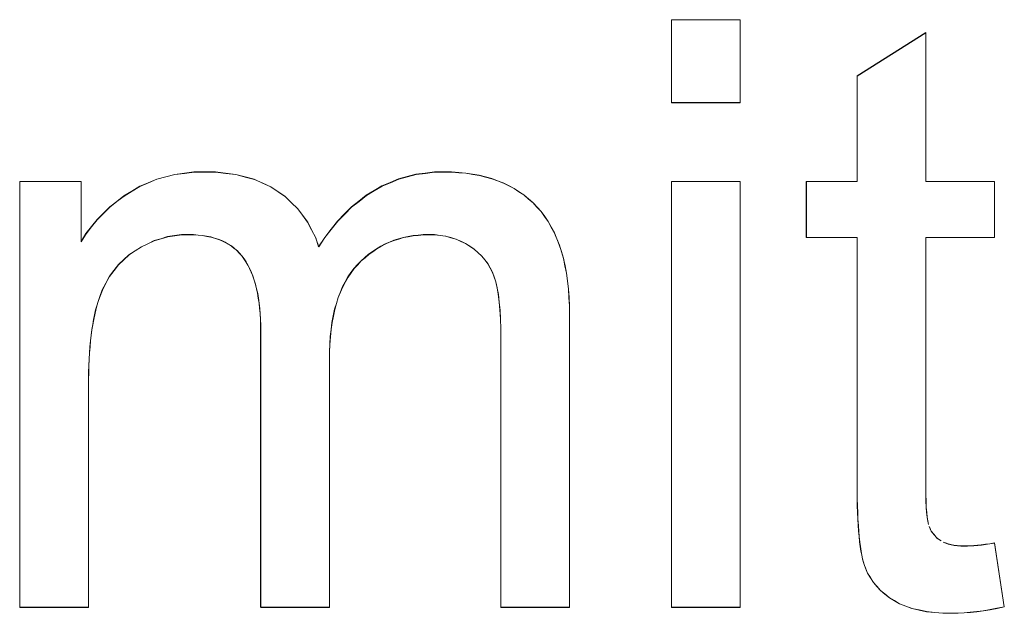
# Model space of a CAD drawing. Extents: x 229 to 926, y 37 to 878.
# Tile 58 of 163: x 327.74 to 331.93, y 804.5 to 807.03. Entities that reach past the tile are written whole.
import ezdxf
from ezdxf.lldxf.tags import DXFTag

# ---------------------------------------------------------------- set-up
doc = ezdxf.new("R2010")
doc.units = 0
doc.layers.get('0').update_dxf_attribs({"linetype": 'fein_strichliert', "lineweight": 13})
doc.layers.add('Beschriftung', color=7, linetype='Continuous', lineweight=25)
doc.layers.add('Beschriftung-A03CPAFWA9', color=7, linetype='Continuous', lineweight=25)
tags = doc.linetypes.add('fein_strichliert', pattern=[4, 1, -2, 1]).pattern_tags.tags
tags[8:9] = [DXFTag(74, 4), DXFTag(75, 0), DXFTag(340, '0'), DXFTag(46, 0.0), DXFTag(50, 0.0), DXFTag(44, 0.0), DXFTag(45, 0.0)]
tags[6:7] = [DXFTag(74, 4), DXFTag(75, 0), DXFTag(340, '0'), DXFTag(46, 0.0), DXFTag(50, 0.0), DXFTag(44, 0.0), DXFTag(45, 0.0)]
tags[4:5] = [DXFTag(74, 4), DXFTag(75, 0), DXFTag(340, '0'), DXFTag(46, 0.0), DXFTag(50, 0.0), DXFTag(44, 0.0), DXFTag(45, 0.0)]

# ---------------------------------------------------------------- blocks, each defined once
blk = doc.blocks.new('Referenz-A03CPAFUA9', base_point=(255.7277, 66.0323))
at = {"layer": 'Beschriftung', "color": 0, "lineweight": -2}
for p, q in [((330.5143, 806.6746), (330.5143, 807.0271)), ((330.5143, 807.0271), (330.8064, 807.0271)), ((330.8064, 807.0271), (330.8064, 806.6746)), ((331.3037, 806.7878), (331.5958, 806.9719)), ((331.5958, 806.9719), (331.5958, 806.3393)), ((331.3037, 806.3393), (331.3037, 806.7878)), ((330.8064, 806.6746), (330.5143, 806.6746)), ((328.3627, 806.359), (328.401, 806.3691)), ((328.401, 806.3691), (328.4418, 806.3742)), ((328.4418, 806.3742), (328.4825, 806.3793)), ((328.4825, 806.3793), (328.5255, 806.3793)), ((328.5255, 806.3793), (328.5735, 806.3793)), ((328.5735, 806.3793), (328.6171, 806.374)), ((328.6171, 806.374), (328.6607, 806.3688)), ((328.6607, 806.3688), (328.7001, 806.3583)), ((329.39, 806.3594), (329.4272, 806.3693)), ((329.4272, 806.3693), (329.4664, 806.3743)), ((329.4664, 806.3743), (329.5056, 806.3793)), ((329.5056, 806.3793), (329.5466, 806.3793)), ((329.5466, 806.3793), (329.5788, 806.3793)), ((329.5788, 806.3793), (329.609, 806.3769)), ((329.609, 806.3769), (329.6393, 806.3746)), ((329.6393, 806.3746), (329.6678, 806.3699)), ((329.6678, 806.3699), (329.6962, 806.3653)), ((329.6962, 806.3653), (329.7227, 806.3583)), ((327.741, 804.5271), (327.741, 806.3393)), ((327.741, 806.3393), (328.0023, 806.3393)), ((328.0023, 806.3393), (328.0023, 806.0835)), ((328.2522, 806.3183), (328.2882, 806.3336)), ((328.2882, 806.3336), (328.3243, 806.3488)), ((328.3243, 806.3488), (328.3627, 806.359)), ((328.7001, 806.3583), (328.7393, 806.3479)), ((328.7393, 806.3479), (328.7743, 806.3322)), ((328.7743, 806.3322), (328.8093, 806.3165)), ((329.2823, 806.3196), (329.3175, 806.3346)), ((329.3175, 806.3346), (329.3529, 806.3495)), ((329.3529, 806.3495), (329.39, 806.3594)), ((329.7227, 806.3583), (329.7493, 806.3512)), ((329.7493, 806.3512), (329.774, 806.342)), ((329.774, 806.342), (329.7987, 806.3326)), ((329.7987, 806.3326), (329.8215, 806.321)), ((330.5143, 804.5271), (330.5143, 806.3393)), ((330.5143, 806.3393), (330.8064, 806.3393)), ((330.8064, 806.3393), (330.8064, 804.5271)), ((331.0877, 806.1011), (331.0877, 806.3393)), ((331.0877, 806.3393), (331.3037, 806.3393)), ((331.5958, 806.3393), (331.888, 806.3393)), ((331.888, 806.3393), (331.888, 806.1011)), ((328.1848, 806.2778), (328.2184, 806.2981)), ((328.2184, 806.2981), (328.2522, 806.3183)), ((328.8093, 806.3165), (328.84, 806.2955)), ((328.84, 806.2955), (328.8707, 806.2745)), ((329.2156, 806.28), (329.249, 806.2997)), ((329.249, 806.2997), (329.2823, 806.3196)), ((329.8215, 806.321), (329.8444, 806.3094)), ((329.8444, 806.3094), (329.8654, 806.2953)), ((329.8654, 806.2953), (329.8864, 806.2814)), ((329.8864, 806.2814), (329.9055, 806.265)), ((328.124, 806.2306), (328.1544, 806.2542)), ((328.1544, 806.2542), (328.1848, 806.2778)), ((328.8707, 806.2745), (328.8968, 806.2495)), ((328.8968, 806.2495), (328.9229, 806.2244)), ((329.1528, 806.2302), (329.1842, 806.2551)), ((329.1842, 806.2551), (329.2156, 806.28)), ((329.9055, 806.265), (329.9247, 806.2487)), ((329.9247, 806.2487), (329.9419, 806.23)), ((328.07, 806.177), (328.097, 806.2038)), ((328.097, 806.2038), (328.124, 806.2306)), ((328.9229, 806.2244), (328.9446, 806.1951)), ((329.0938, 806.1706), (329.1233, 806.2005)), ((329.1233, 806.2005), (329.1528, 806.2302)), ((329.9419, 806.23), (329.9593, 806.2114)), ((329.9593, 806.2114), (329.9743, 806.1902)), ((328.0463, 806.1469), (328.07, 806.177)), ((328.9446, 806.1951), (328.9663, 806.1658)), ((328.9663, 806.1658), (328.9833, 806.1324)), ((329.0663, 806.1359), (329.0938, 806.1706)), ((329.9743, 806.1902), (329.9895, 806.169)), ((329.9895, 806.169), (330.0024, 806.1454)), ((328.0023, 806.0835), (328.0227, 806.1169)), ((328.0227, 806.1169), (328.0463, 806.1469)), ((328.9833, 806.1324), (329.0004, 806.0989)), ((329.0387, 806.1011), (329.0663, 806.1359)), ((330.0024, 806.1454), (330.0154, 806.1217)), ((330.0154, 806.1217), (330.0262, 806.0954)), ((328.2859, 806.0741), (328.2586, 806.0614)), ((328.3132, 806.087), (328.2859, 806.0741)), ((328.3419, 806.0954), (328.3132, 806.087)), ((328.3704, 806.104), (328.3419, 806.0954)), ((328.4002, 806.1083), (328.3704, 806.104)), ((328.4298, 806.1125), (328.4002, 806.1083)), ((328.4607, 806.1125), (328.4298, 806.1125)), ((328.481, 806.1125), (328.4607, 806.1125)), ((328.5, 806.1109), (328.481, 806.1125)), ((328.5188, 806.1093), (328.5, 806.1109)), ((328.5363, 806.1061), (328.5188, 806.1093)), ((328.5538, 806.103), (328.5363, 806.1061)), ((328.5698, 806.0981), (328.5538, 806.103)), ((328.5858, 806.0934), (328.5698, 806.0981)), ((328.6005, 806.087), (328.5858, 806.0934)), ((328.6152, 806.0806), (328.6005, 806.087)), ((328.6284, 806.0726), (328.6152, 806.0806)), ((328.6416, 806.0646), (328.6284, 806.0726)), ((329.0004, 806.0989), (329.0131, 806.0614)), ((329.0131, 806.0614), (329.0387, 806.1011)), ((329.2955, 806.0728), (329.2776, 806.0629)), ((329.3144, 806.0807), (329.2955, 806.0728)), ((329.3333, 806.0886), (329.3144, 806.0807)), ((329.3532, 806.0947), (329.3333, 806.0886)), ((329.3729, 806.1006), (329.3532, 806.0947)), ((329.3938, 806.1045), (329.3729, 806.1006)), ((329.4146, 806.1085), (329.3938, 806.1045)), ((329.4364, 806.1105), (329.4146, 806.1085)), ((329.4582, 806.1125), (329.4364, 806.1105)), ((329.481, 806.1125), (329.4582, 806.1125)), ((329.5061, 806.1125), (329.481, 806.1125)), ((329.5298, 806.1094), (329.5061, 806.1125)), ((329.5532, 806.1063), (329.5298, 806.1094)), ((329.5752, 806.1001), (329.5532, 806.1063)), ((329.5971, 806.094), (329.5752, 806.1001)), ((329.6175, 806.0846), (329.5971, 806.094)), ((329.6377, 806.0754), (329.6175, 806.0846)), ((329.6565, 806.063), (329.6377, 806.0754)), ((330.0262, 806.0954), (330.037, 806.0693)), ((331.3037, 806.1011), (331.0877, 806.1011)), ((331.3037, 805.0575), (331.3037, 806.1011)), ((331.888, 806.1011), (331.5958, 806.1011)), ((331.5958, 806.1011), (331.5958, 805.0394)), ((328.2323, 806.0443), (328.2061, 806.0273)), ((328.2586, 806.0614), (328.2323, 806.0443)), ((328.6533, 806.055), (328.6416, 806.0646)), ((328.6652, 806.0454), (328.6533, 806.055)), ((328.6755, 806.0342), (328.6652, 806.0454)), ((328.6859, 806.023), (328.6755, 806.0342)), ((329.2428, 806.041), (329.2258, 806.0291)), ((329.2596, 806.0529), (329.2428, 806.041)), ((329.2776, 806.0629), (329.2596, 806.0529)), ((329.6751, 806.0507), (329.6565, 806.063)), ((329.6909, 806.0363), (329.6751, 806.0507)), ((329.7066, 806.022), (329.6909, 806.0363)), ((330.037, 806.0693), (330.0457, 806.0405)), ((330.0457, 806.0405), (330.0543, 806.0118)), ((328.1835, 806.0063), (328.1608, 805.9853)), ((328.2061, 806.0273), (328.1835, 806.0063)), ((328.6948, 806.0102), (328.6859, 806.023)), ((328.7037, 805.9974), (328.6948, 806.0102)), ((328.7116, 805.983), (328.7037, 805.9974)), ((329.1937, 806.0013), (329.1787, 805.9855)), ((329.2098, 806.0152), (329.1937, 806.0013)), ((329.2258, 806.0291), (329.2098, 806.0152)), ((329.7196, 806.0058), (329.7066, 806.022)), ((329.7325, 805.9894), (329.7196, 806.0058)), ((329.7425, 805.9711), (329.7325, 805.9894)), ((330.0543, 806.0118), (330.0608, 805.9805)), ((328.1419, 805.9604), (328.1228, 805.9354)), ((328.1608, 805.9853), (328.1419, 805.9604)), ((328.7194, 805.9686), (328.7116, 805.983)), ((328.7261, 805.9527), (328.7194, 805.9686)), ((328.7329, 805.9367), (328.7261, 805.9527)), ((329.1506, 805.9513), (329.1374, 805.9331)), ((329.1637, 805.9696), (329.1506, 805.9513)), ((329.1787, 805.9855), (329.1637, 805.9696)), ((329.7525, 805.9529), (329.7425, 805.9711)), ((329.7596, 805.9327), (329.7525, 805.9529)), ((330.0608, 805.9805), (330.0673, 805.9493)), ((330.0673, 805.9493), (330.0716, 805.9155)), ((328.1075, 805.9065), (328.0921, 805.8777)), ((328.1228, 805.9354), (328.1075, 805.9065)), ((328.7384, 805.9191), (328.7329, 805.9367)), ((328.744, 805.9015), (328.7384, 805.9191)), ((329.1261, 805.9124), (329.1149, 805.8918)), ((329.1374, 805.9331), (329.1261, 805.9124)), ((329.7667, 805.9124), (329.7596, 805.9327)), ((329.772, 805.8857), (329.7667, 805.9124)), ((330.0716, 805.9155), (330.0759, 805.8818)), ((328.0921, 805.8777), (328.0803, 805.8448)), ((328.7485, 805.8823), (328.744, 805.9015)), ((328.7529, 805.8632), (328.7485, 805.8823)), ((328.7563, 805.8425), (328.7529, 805.8632)), ((329.1054, 805.8688), (329.0961, 805.8457)), ((329.1149, 805.8918), (329.1054, 805.8688)), ((329.7774, 805.8591), (329.772, 805.8857)), ((330.0759, 805.8818), (330.0781, 805.8454)), ((328.0744, 805.8285), (328.0693, 805.8103)), ((328.0803, 805.8448), (328.0744, 805.8285)), ((328.7597, 805.8216), (328.7563, 805.8425)), ((328.7619, 805.7992), (328.7597, 805.8216)), ((329.0886, 805.8203), (329.081, 805.7949)), ((329.0961, 805.8457), (329.0886, 805.8203)), ((329.7809, 805.8259), (329.7774, 805.8591)), ((329.7845, 805.7928), (329.7809, 805.8259)), ((330.0781, 805.8454), (330.0802, 805.8092)), ((328.0642, 805.7921), (328.0597, 805.772)), ((328.0693, 805.8103), (328.0642, 805.7921)), ((328.7641, 805.7769), (328.7619, 805.7992)), ((329.081, 805.7949), (329.0754, 805.7671)), ((329.7862, 805.7532), (329.7845, 805.7928)), ((330.0802, 805.8092), (330.0802, 805.7704)), ((328.0552, 805.7519), (328.0516, 805.7301)), ((328.0597, 805.772), (328.0552, 805.7519)), ((328.7652, 805.7529), (328.7641, 805.7769)), ((328.7663, 805.7289), (328.7652, 805.7529)), ((329.0698, 805.7393), (329.066, 805.7092)), ((329.0754, 805.7671), (329.0698, 805.7393)), ((329.788, 805.7135), (329.7862, 805.7532)), ((330.0802, 805.7704), (330.0802, 804.5271)), ((328.0479, 805.7083), (328.0449, 805.6846)), ((328.0516, 805.7301), (328.0479, 805.7083)), ((328.7663, 805.7034), (328.7663, 805.7289)), ((328.7663, 804.5271), (328.7663, 805.7034)), ((329.066, 805.7092), (329.0623, 805.679)), ((329.788, 805.6675), (329.788, 805.7135)), ((328.042, 805.661), (328.0398, 805.6355)), ((328.0449, 805.6846), (328.042, 805.661)), ((329.0623, 805.679), (329.0604, 805.6464)), ((329.788, 804.5271), (329.788, 805.6675)), ((328.0398, 805.6355), (328.0376, 805.6101)), ((329.0604, 805.6464), (329.0586, 805.6139)), ((329.0586, 805.6139), (329.0586, 805.5789)), ((328.0361, 805.5827), (328.0346, 805.5555)), ((328.0376, 805.6101), (328.0361, 805.5827)), ((329.0586, 805.5789), (329.0586, 804.5271)), ((328.0346, 805.5555), (328.0339, 805.5264)), ((328.0339, 805.5264), (328.0332, 805.4973)), ((328.0332, 805.4973), (328.0332, 805.4663)), ((328.0332, 805.4663), (328.0332, 804.5271)), ((331.3037, 805.0228), (331.3037, 805.0575)), ((331.5958, 805.0394), (331.5958, 805.0066)), ((331.3042, 804.9913), (331.3037, 805.0228)), ((331.3048, 804.9596), (331.3042, 804.9913)), ((331.5958, 805.0066), (331.5968, 804.9795)), ((331.306, 804.9309), (331.3048, 804.9596)), ((331.5968, 804.9795), (331.5978, 804.9525)), ((331.5978, 804.9525), (331.5997, 804.9313)), ((331.3071, 804.9024), (331.306, 804.9309)), ((331.3087, 804.8767), (331.3071, 804.9024)), ((331.5997, 804.9313), (331.6016, 804.9102)), ((331.6016, 804.9102), (331.6045, 804.8949)), ((331.3103, 804.851), (331.3087, 804.8767)), ((331.6045, 804.8949), (331.6074, 804.8796)), ((331.6112, 804.8702), (331.6189, 804.8514)), ((331.3126, 804.8284), (331.3103, 804.851)), ((331.3148, 804.8056), (331.3126, 804.8284)), ((331.6189, 804.8514), (331.6313, 804.8365)), ((331.6313, 804.8365), (331.6439, 804.8214)), ((331.6439, 804.8214), (331.6613, 804.8103)), ((331.3177, 804.7859), (331.3148, 804.8056)), ((331.3204, 804.7663), (331.3177, 804.7859)), ((331.6699, 804.8048), (331.6805, 804.8007)), ((331.6805, 804.8007), (331.691, 804.7965)), ((331.691, 804.7965), (331.7034, 804.7937)), ((331.7034, 804.7937), (331.7158, 804.7909)), ((331.7158, 804.7909), (331.7301, 804.7896)), ((331.7301, 804.7896), (331.7444, 804.7882)), ((331.7444, 804.7882), (331.7605, 804.7882)), ((331.7605, 804.7882), (331.7727, 804.7882)), ((331.7727, 804.7882), (331.7867, 804.789)), ((331.7867, 804.789), (331.8006, 804.7898)), ((331.8006, 804.7898), (331.8166, 804.7914)), ((331.8166, 804.7914), (331.8325, 804.7929)), ((331.8325, 804.7929), (331.8504, 804.7953)), ((331.8504, 804.7953), (331.8682, 804.7976)), ((331.8682, 804.7976), (331.888, 804.8008)), ((331.888, 804.8008), (331.9298, 804.5295)), ((331.3238, 804.7495), (331.3204, 804.7663)), ((331.3271, 804.7328), (331.3238, 804.7495)), ((331.331, 804.719), (331.3271, 804.7328)), ((331.3349, 804.7053), (331.331, 804.719)), ((331.3394, 804.6946), (331.3349, 804.7053)), ((331.3483, 804.6729), (331.3394, 804.6946)), ((331.3605, 804.6534), (331.3483, 804.6729)), ((331.3726, 804.6339), (331.3605, 804.6534)), ((331.388, 804.6165), (331.3726, 804.6339)), ((331.4034, 804.5992), (331.388, 804.6165)), ((331.4221, 804.5839), (331.4034, 804.5992)), ((331.4408, 804.5685), (331.4221, 804.5839)), ((331.4627, 804.5553), (331.4408, 804.5685)), ((328.0332, 804.5271), (327.741, 804.5271)), ((329.0586, 804.5271), (328.7663, 804.5271)), ((330.0802, 804.5271), (329.788, 804.5271)), ((330.8064, 804.5271), (330.5143, 804.5271)), ((331.4845, 804.542), (331.4627, 804.5553)), ((331.5109, 804.5321), (331.4845, 804.542)), ((331.5373, 804.5222), (331.5109, 804.5321)), ((331.5681, 804.5156), (331.5373, 804.5222)), ((331.899, 804.5227), (331.8697, 804.5176)), ((331.9298, 804.5295), (331.899, 804.5227)), ((331.5989, 804.509), (331.5681, 804.5156)), ((331.6342, 804.5056), (331.5989, 804.509)), ((331.6695, 804.5024), (331.6342, 804.5056)), ((331.7092, 804.5024), (331.6695, 804.5024)), ((331.7335, 804.5024), (331.7092, 804.5024)), ((331.7595, 804.504), (331.7335, 804.5024)), ((331.7854, 804.5057), (331.7595, 804.504)), ((331.813, 804.5092), (331.7854, 804.5057)), ((331.8406, 804.5125), (331.813, 804.5092)), ((331.8697, 804.5176), (331.8406, 804.5125))]:
    blk.add_line(p, q, dxfattribs=at)
blk = doc.blocks.new('Referenz-A03CPAG8A9', base_point=(281.5986, 66.0323))
at = {"layer": 'Beschriftung-A03CPAFWA9', "color": 0, "lineweight": -2}
for p, q in [((330.5149, 806.6737), (330.5149, 807.0262)), ((330.5149, 807.0262), (330.807, 807.0262)), ((330.807, 807.0262), (330.807, 806.6737)), ((331.3043, 806.787), (331.5964, 806.9711)), ((331.5964, 806.9711), (331.5964, 806.3384)), ((331.3043, 806.3384), (331.3043, 806.787)), ((330.807, 806.6737), (330.5149, 806.6737)), ((328.3633, 806.3581), (328.4016, 806.3683)), ((328.4016, 806.3683), (328.4424, 806.3733)), ((328.4424, 806.3733), (328.4831, 806.3784)), ((328.4831, 806.3784), (328.5262, 806.3784)), ((328.5262, 806.3784), (328.5741, 806.3784)), ((328.5741, 806.3784), (328.6178, 806.3732)), ((328.6178, 806.3732), (328.6613, 806.3679)), ((328.6613, 806.3679), (328.7007, 806.3574)), ((329.3907, 806.3585), (329.4278, 806.3685)), ((329.4278, 806.3685), (329.467, 806.3734)), ((329.467, 806.3734), (329.5062, 806.3784)), ((329.5062, 806.3784), (329.5472, 806.3784)), ((329.5472, 806.3784), (329.5794, 806.3784)), ((329.5794, 806.3784), (329.6096, 806.3761)), ((329.6096, 806.3761), (329.6399, 806.3738)), ((329.6399, 806.3738), (329.6684, 806.3691)), ((329.6684, 806.3691), (329.6968, 806.3644)), ((327.7417, 804.5263), (327.7417, 806.3384)), ((327.7417, 806.3384), (328.003, 806.3384)), ((328.003, 806.3384), (328.003, 806.0826)), ((328.2528, 806.3175), (328.2888, 806.3327)), ((328.2888, 806.3327), (328.3249, 806.3479)), ((328.3249, 806.3479), (328.3633, 806.3581)), ((328.7007, 806.3574), (328.74, 806.347)), ((328.74, 806.347), (328.7749, 806.3313)), ((328.7749, 806.3313), (328.81, 806.3156)), ((329.2829, 806.3188), (329.3181, 806.3337)), ((329.3181, 806.3337), (329.3535, 806.3486)), ((329.3535, 806.3486), (329.3907, 806.3585)), ((329.6968, 806.3644), (329.7234, 806.3574)), ((329.7234, 806.3574), (329.7499, 806.3504)), ((329.7499, 806.3504), (329.7746, 806.3411)), ((329.7746, 806.3411), (329.7993, 806.3318)), ((329.7993, 806.3318), (329.8221, 806.3201)), ((330.5149, 804.5263), (330.5149, 806.3384)), ((330.5149, 806.3384), (330.807, 806.3384)), ((330.807, 806.3384), (330.807, 804.5263)), ((331.0883, 806.1002), (331.0883, 806.3384)), ((331.0883, 806.3384), (331.3043, 806.3384)), ((331.5964, 806.3384), (331.8886, 806.3384)), ((331.8886, 806.3384), (331.8886, 806.1002)), ((328.1854, 806.2769), (328.219, 806.2972)), ((328.219, 806.2972), (328.2528, 806.3175)), ((328.81, 806.3156), (328.8406, 806.2947)), ((328.8406, 806.2947), (328.8713, 806.2737)), ((329.2162, 806.2791), (329.2496, 806.2989)), ((329.2496, 806.2989), (329.2829, 806.3188)), ((329.8221, 806.3201), (329.845, 806.3085)), ((329.845, 806.3085), (329.866, 806.2945)), ((329.866, 806.2945), (329.8871, 806.2805)), ((328.1246, 806.2298), (328.155, 806.2533)), ((328.155, 806.2533), (328.1854, 806.2769)), ((328.8713, 806.2737), (328.8974, 806.2486)), ((328.8974, 806.2486), (328.9236, 806.2235)), ((329.1534, 806.2294), (329.1848, 806.2542)), ((329.1848, 806.2542), (329.2162, 806.2791)), ((329.8871, 806.2805), (329.9062, 806.2641)), ((329.9062, 806.2641), (329.9253, 806.2479)), ((329.9253, 806.2479), (329.9425, 806.2292)), ((328.0706, 806.1761), (328.0976, 806.203)), ((328.0976, 806.203), (328.1246, 806.2298)), ((328.9236, 806.2235), (328.9452, 806.1943)), ((329.0944, 806.1698), (329.1239, 806.1996)), ((329.1239, 806.1996), (329.1534, 806.2294)), ((329.9425, 806.2292), (329.9599, 806.2106)), ((329.9599, 806.2106), (329.9749, 806.1894)), ((328.0469, 806.146), (328.0706, 806.1761)), ((328.9452, 806.1943), (328.9669, 806.165)), ((328.9669, 806.165), (328.9839, 806.1316)), ((329.0669, 806.1351), (329.0944, 806.1698)), ((329.9749, 806.1894), (329.9901, 806.1681)), ((329.9901, 806.1681), (330.003, 806.1445)), ((328.003, 806.0826), (328.0233, 806.116)), ((328.0233, 806.116), (328.0469, 806.146)), ((328.9839, 806.1316), (329.0011, 806.0981)), ((329.0393, 806.1002), (329.0669, 806.1351)), ((330.003, 806.1445), (330.016, 806.1208)), ((330.016, 806.1208), (330.0268, 806.0946)), ((328.2865, 806.0733), (328.2592, 806.0605)), ((328.3139, 806.0861), (328.2865, 806.0733)), ((328.3425, 806.0946), (328.3139, 806.0861)), ((328.371, 806.1031), (328.3425, 806.0946)), ((328.4008, 806.1074), (328.371, 806.1031)), ((328.4305, 806.1117), (328.4008, 806.1074)), ((328.4613, 806.1117), (328.4305, 806.1117)), ((328.4817, 806.1117), (328.4613, 806.1117)), ((328.5006, 806.1101), (328.4817, 806.1117)), ((328.5194, 806.1084), (328.5006, 806.1101)), ((328.5369, 806.1053), (328.5194, 806.1084)), ((328.5544, 806.1021), (328.5369, 806.1053)), ((328.5705, 806.0973), (328.5544, 806.1021)), ((328.5865, 806.0925), (328.5705, 806.0973)), ((328.6012, 806.0861), (328.5865, 806.0925)), ((328.6158, 806.0797), (328.6012, 806.0861)), ((328.629, 806.0717), (328.6158, 806.0797)), ((328.6422, 806.0637), (328.629, 806.0717)), ((329.0011, 806.0981), (329.0137, 806.0605)), ((329.0137, 806.0605), (329.0393, 806.1002)), ((329.2961, 806.0719), (329.2782, 806.062)), ((329.315, 806.0799), (329.2961, 806.0719)), ((329.3339, 806.0878), (329.315, 806.0799)), ((329.3538, 806.0938), (329.3339, 806.0878)), ((329.3736, 806.0998), (329.3538, 806.0938)), ((329.3944, 806.1037), (329.3736, 806.0998)), ((329.4152, 806.1077), (329.3944, 806.1037)), ((329.437, 806.1096), (329.4152, 806.1077)), ((329.4588, 806.1117), (329.437, 806.1096)), ((329.4816, 806.1117), (329.4588, 806.1117)), ((329.5067, 806.1117), (329.4816, 806.1117)), ((329.5304, 806.1086), (329.5067, 806.1117)), ((329.5539, 806.1055), (329.5304, 806.1086)), ((329.5758, 806.0992), (329.5539, 806.1055)), ((329.5977, 806.0931), (329.5758, 806.0992)), ((329.6181, 806.0838), (329.5977, 806.0931)), ((329.6383, 806.0746), (329.6181, 806.0838)), ((329.6571, 806.0622), (329.6383, 806.0746)), ((330.0268, 806.0946), (330.0376, 806.0684)), ((331.3043, 806.1002), (331.0883, 806.1002)), ((331.3043, 805.0566), (331.3043, 806.1002)), ((331.8886, 806.1002), (331.5964, 806.1002)), ((331.5964, 806.1002), (331.5964, 805.0386)), ((328.2329, 806.0434), (328.2067, 806.0264)), ((328.2592, 806.0605), (328.2329, 806.0434)), ((328.654, 806.0541), (328.6422, 806.0637)), ((328.6658, 806.0445), (328.654, 806.0541)), ((328.6761, 806.0333), (328.6658, 806.0445)), ((328.6865, 806.0221), (328.6761, 806.0333)), ((329.2434, 806.0401), (329.2264, 806.0282)), ((329.2602, 806.052), (329.2434, 806.0401)), ((329.2782, 806.062), (329.2602, 806.052)), ((329.6757, 806.0499), (329.6571, 806.0622)), ((329.6916, 806.0354), (329.6757, 806.0499)), ((329.7072, 806.0212), (329.6916, 806.0354)), ((330.0376, 806.0684), (330.0463, 806.0397)), ((330.0463, 806.0397), (330.0549, 806.011)), ((328.1841, 806.0054), (328.1615, 805.9844)), ((328.2067, 806.0264), (328.1841, 806.0054)), ((328.6955, 806.0094), (328.6865, 806.0221)), ((328.7043, 805.9966), (328.6955, 806.0094)), ((328.7122, 805.9822), (328.7043, 805.9966)), ((329.1944, 806.0005), (329.1793, 805.9847)), ((329.2104, 806.0144), (329.1944, 806.0005)), ((329.2264, 806.0282), (329.2104, 806.0144)), ((329.7202, 806.0049), (329.7072, 806.0212)), ((329.7331, 805.9886), (329.7202, 806.0049)), ((329.7431, 805.9703), (329.7331, 805.9886)), ((330.0549, 806.011), (330.0614, 805.9797)), ((328.1425, 805.9595), (328.1234, 805.9346)), ((328.1615, 805.9844), (328.1425, 805.9595)), ((328.7201, 805.9678), (328.7122, 805.9822)), ((328.7267, 805.9518), (328.7201, 805.9678)), ((328.7335, 805.9358), (328.7267, 805.9518)), ((329.1512, 805.9505), (329.138, 805.9322)), ((329.1643, 805.9687), (329.1512, 805.9505)), ((329.1793, 805.9847), (329.1643, 805.9687)), ((329.7531, 805.9521), (329.7431, 805.9703)), ((329.7602, 805.9318), (329.7531, 805.9521)), ((330.0614, 805.9797), (330.0679, 805.9484)), ((330.0679, 805.9484), (330.0722, 805.9147)), ((328.1081, 805.9057), (328.0927, 805.8768)), ((328.1234, 805.9346), (328.1081, 805.9057)), ((328.739, 805.9182), (328.7335, 805.9358)), ((328.7446, 805.9006), (328.739, 805.9182)), ((329.1267, 805.9115), (329.1155, 805.891)), ((329.138, 805.9322), (329.1267, 805.9115)), ((329.7673, 805.9115), (329.7602, 805.9318)), ((329.7726, 805.8848), (329.7673, 805.9115)), ((330.0722, 805.9147), (330.0765, 805.8809)), ((328.0927, 805.8768), (328.0809, 805.844)), ((328.7491, 805.8815), (328.7446, 805.9006)), ((328.7536, 805.8624), (328.7491, 805.8815)), ((328.7569, 805.8416), (328.7536, 805.8624)), ((329.106, 805.868), (329.0967, 805.8448)), ((329.1155, 805.891), (329.106, 805.868)), ((329.778, 805.8582), (329.7726, 805.8848)), ((330.0765, 805.8809), (330.0787, 805.8446)), ((328.075, 805.8276), (328.0699, 805.8094)), ((328.0809, 805.844), (328.075, 805.8276)), ((328.7603, 805.8208), (328.7569, 805.8416)), ((328.7625, 805.7984), (328.7603, 805.8208)), ((329.0967, 805.8448), (329.0892, 805.8194)), ((329.7815, 805.8251), (329.778, 805.8582)), ((329.7851, 805.7919), (329.7815, 805.8251)), ((330.0787, 805.8446), (330.0808, 805.8083)), ((328.0648, 805.7912), (328.0603, 805.7712)), ((328.0699, 805.8094), (328.0648, 805.7912)), ((328.7647, 805.776), (328.7625, 805.7984)), ((329.0816, 805.7941), (329.076, 805.7663)), ((329.0892, 805.8194), (329.0816, 805.7941)), ((329.7868, 805.7523), (329.7851, 805.7919)), ((330.0808, 805.8083), (330.0808, 805.7695)), ((328.0559, 805.7511), (328.0522, 805.7293)), ((328.0603, 805.7712), (328.0559, 805.7511)), ((328.7658, 805.7521), (328.7647, 805.776)), ((328.7669, 805.7281), (328.7658, 805.7521)), ((329.0705, 805.7385), (329.0666, 805.7084)), ((329.076, 805.7663), (329.0705, 805.7385)), ((329.7886, 805.7127), (329.7868, 805.7523)), ((330.0808, 805.7695), (330.0808, 804.5263)), ((328.0485, 805.7074), (328.0456, 805.6838)), ((328.0522, 805.7293), (328.0485, 805.7074)), ((328.7669, 805.7025), (328.7669, 805.7281)), ((328.7669, 804.5263), (328.7669, 805.7025)), ((329.0666, 805.7084), (329.0629, 805.6781)), ((329.7886, 805.6667), (329.7886, 805.7127)), ((328.0426, 805.6601), (328.0404, 805.6346)), ((328.0456, 805.6838), (328.0426, 805.6601)), ((329.0629, 805.6781), (329.061, 805.6456)), ((329.7886, 804.5263), (329.7886, 805.6667)), ((328.0404, 805.6346), (328.0382, 805.6092)), ((329.061, 805.6456), (329.0592, 805.613)), ((329.0592, 805.613), (329.0592, 805.5781)), ((328.0368, 805.5819), (328.0352, 805.5546)), ((328.0382, 805.6092), (328.0368, 805.5819)), ((329.0592, 805.5781), (329.0592, 804.5263)), ((328.0352, 805.5546), (328.0346, 805.5256)), ((328.0346, 805.5256), (328.0338, 805.4964)), ((328.0338, 805.4964), (328.0338, 805.4655)), ((328.0338, 805.4655), (328.0338, 804.5263)), ((331.3043, 805.022), (331.3043, 805.0566)), ((331.5964, 805.0386), (331.5964, 805.0057)), ((331.3048, 804.9905), (331.3043, 805.022)), ((331.3054, 804.9588), (331.3048, 804.9905)), ((331.5964, 805.0057), (331.5974, 804.9787)), ((331.3065, 804.9301), (331.3054, 804.9588)), ((331.5974, 804.9787), (331.5984, 804.9516)), ((331.5984, 804.9516), (331.6003, 804.9305)), ((331.3077, 804.9015), (331.3065, 804.9301)), ((331.3093, 804.8758), (331.3077, 804.9015)), ((331.6003, 804.9305), (331.6022, 804.9094)), ((331.6022, 804.9094), (331.6051, 804.8941)), ((331.3109, 804.8502), (331.3093, 804.8758)), ((331.6051, 804.8941), (331.608, 804.8788)), ((331.6118, 804.8694), (331.6195, 804.8506)), ((331.3132, 804.8276), (331.3109, 804.8502)), ((331.3154, 804.8048), (331.3132, 804.8276)), ((331.6195, 804.8506), (331.6319, 804.8356)), ((331.6319, 804.8356), (331.6445, 804.8206)), ((331.6445, 804.8206), (331.6619, 804.8095)), ((331.3183, 804.7851), (331.3154, 804.8048)), ((331.321, 804.7655), (331.3183, 804.7851)), ((331.6705, 804.804), (331.6811, 804.7999)), ((331.6811, 804.7999), (331.6916, 804.7956)), ((331.6916, 804.7956), (331.704, 804.7929)), ((331.704, 804.7929), (331.7164, 804.7901)), ((331.7164, 804.7901), (331.7307, 804.7887)), ((331.7307, 804.7887), (331.745, 804.7873)), ((331.745, 804.7873), (331.7611, 804.7873)), ((331.7611, 804.7873), (331.7733, 804.7873)), ((331.7733, 804.7873), (331.7873, 804.7881)), ((331.7873, 804.7881), (331.8012, 804.7889)), ((331.8012, 804.7889), (331.8172, 804.7905)), ((331.8172, 804.7905), (331.8331, 804.792)), ((331.8331, 804.792), (331.851, 804.7944)), ((331.851, 804.7944), (331.8688, 804.7967)), ((331.8688, 804.7967), (331.8886, 804.7999)), ((331.8886, 804.7999), (331.9304, 804.5287)), ((331.3244, 804.7487), (331.321, 804.7655)), ((331.3277, 804.732), (331.3244, 804.7487)), ((331.3316, 804.7182), (331.3277, 804.732)), ((331.3355, 804.7045), (331.3316, 804.7182)), ((331.34, 804.6937), (331.3355, 804.7045)), ((331.3489, 804.6721), (331.34, 804.6937)), ((331.361, 804.6526), (331.3489, 804.6721)), ((331.3732, 804.6331), (331.361, 804.6526)), ((331.3886, 804.6157), (331.3732, 804.6331)), ((331.404, 804.5983), (331.3886, 804.6157)), ((331.4227, 804.5831), (331.404, 804.5983)), ((331.4414, 804.5677), (331.4227, 804.5831)), ((331.4633, 804.5544), (331.4414, 804.5677)), ((328.0338, 804.5263), (327.7417, 804.5263)), ((329.0592, 804.5263), (328.7669, 804.5263)), ((330.0808, 804.5263), (329.7886, 804.5263)), ((330.807, 804.5263), (330.5149, 804.5263)), ((331.4851, 804.5412), (331.4633, 804.5544)), ((331.5115, 804.5312), (331.4851, 804.5412)), ((331.5379, 804.5214), (331.5115, 804.5312)), ((331.8996, 804.5219), (331.8703, 804.5168)), ((331.9304, 804.5287), (331.8996, 804.5219)), ((331.5687, 804.5148), (331.5379, 804.5214)), ((331.5995, 804.5082), (331.5687, 804.5148)), ((331.6348, 804.5048), (331.5995, 804.5082)), ((331.6701, 804.5015), (331.6348, 804.5048)), ((331.7097, 804.5015), (331.6701, 804.5015)), ((331.7341, 804.5015), (331.7097, 804.5015)), ((331.7601, 804.5032), (331.7341, 804.5015)), ((331.786, 804.5049), (331.7601, 804.5032)), ((331.8136, 804.5084), (331.786, 804.5049)), ((331.8412, 804.5117), (331.8136, 804.5084)), ((331.8703, 804.5168), (331.8412, 804.5117))]:
    blk.add_line(p, q, dxfattribs=at)

msp = doc.modelspace()

# ---------------------------------------------------------------- block references
at = {"color": 251, "lineweight": 13, "ltscale": 0.13, "true_color": 0x606060}
for name, p in [('Referenz-A03CPAFUA9', (255.7277, 66.0323)), ('Referenz-A03CPAG8A9', (281.5986, 66.0323))]:
    msp.add_blockref(name, p, dxfattribs=at)

doc.saveas('drawing.dxf')
